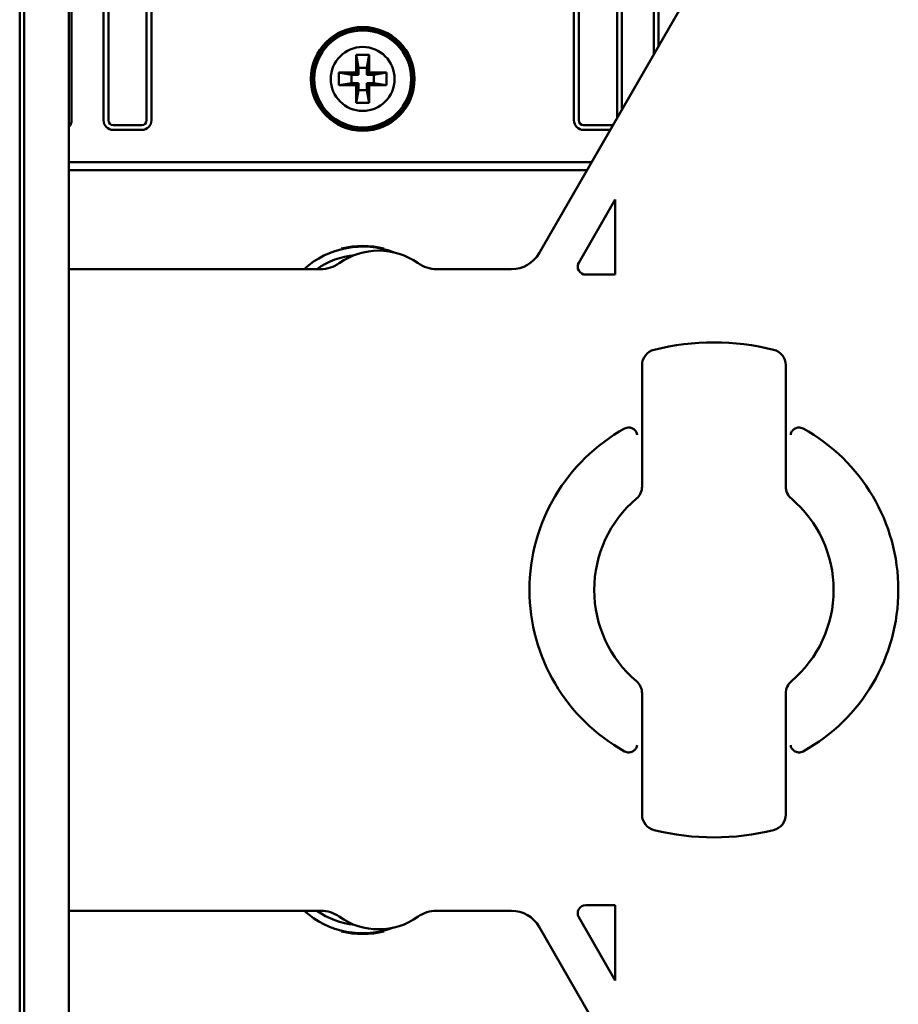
# Model space of a CAD drawing. Header units: millimetres. Extents: x 0 to 5104, y -184 to 1188.
# Tile 80 of 221: x 537 to 593, y 834 to 895. Entities that reach past the tile are written whole.
import ezdxf

# ---------------------------------------------------------------- set-up
doc = ezdxf.new("R2010")
doc.units = ezdxf.units.MM
doc.header["$LTSCALE"] = 2
doc.layers.add('Sichtbar (ISO)', color=7, linetype='Continuous', lineweight=50)

msp = doc.modelspace()

# ---------------------------------------------------------------- linework, layer by layer
at = {"layer": 'Sichtbar (ISO)'}
for p, q in [((540.745, 912.169), (540.745, 888.94)), ((542.745, 888.94), (542.745, 912.169)), ((543.045, 888.94), (543.045, 912.169)), ((545.445, 888.94), (545.445, 912.169)), ((545.745, 888.94), (545.745, 912.169)), ((572.215, 888.94), (572.215, 912.11)), ((572.515, 888.94), (572.515, 912.01)), ((574.915, 889.08), (574.915, 908.655)), ((575.215, 889.599), (575.215, 908.135)), ((537.491, 812.456), (537.491, 906.603)), ((537.765, 812.456), (537.765, 906.603)), ((540.574, 812.456), (540.574, 906.603)), ((577.215, 904.671), (577.215, 893.063)), ((577.515, 904.152), (577.515, 893.583)), ((570.03, 880.618), (579.7, 897.368)), ((558.58, 893.03), (558.721, 892.23)), ((558.58, 893.03), (559.38, 893.03)), ((558.58, 891.93), (558.58, 893.03)), ((559.38, 893.03), (559.239, 892.23)), ((559.38, 893.03), (559.38, 891.93)), ((558.721, 892.23), (559.239, 892.23)), ((558.721, 891.789), (558.721, 892.23)), ((559.239, 892.23), (559.239, 891.789)), ((557.48, 891.93), (558.58, 891.93)), ((557.48, 891.93), (558.28, 891.789)), ((557.48, 891.13), (557.48, 891.93)), ((558.721, 891.789), (558.28, 891.789)), ((558.28, 891.789), (558.28, 891.271)), ((558.721, 891.789), (558.58, 891.93)), ((559.38, 891.93), (559.239, 891.789)), ((559.68, 891.789), (559.239, 891.789)), ((559.38, 891.93), (560.48, 891.93)), ((560.48, 891.93), (559.68, 891.789)), ((559.68, 891.271), (559.68, 891.789)), ((560.48, 891.93), (560.48, 891.13)), ((557.48, 891.13), (558.28, 891.271)), ((558.58, 891.13), (557.48, 891.13)), ((558.28, 891.271), (558.721, 891.271)), ((558.58, 891.13), (558.721, 891.271)), ((558.58, 890.03), (558.58, 891.13)), ((558.721, 890.83), (558.721, 891.271)), ((559.239, 891.271), (559.239, 890.83)), ((559.239, 891.271), (559.68, 891.271)), ((559.239, 891.271), (559.38, 891.13)), ((559.38, 891.13), (559.38, 890.03)), ((560.48, 891.13), (559.38, 891.13)), ((560.48, 891.13), (559.68, 891.271)), ((558.58, 890.03), (558.721, 890.83)), ((559.239, 890.83), (558.721, 890.83)), ((559.38, 890.03), (559.239, 890.83)), ((559.38, 890.03), (558.58, 890.03)), ((543.345, 888.64), (545.145, 888.64)), ((574.615, 888.64), (572.815, 888.64)), ((543.345, 888.34), (545.145, 888.34)), ((574.488, 888.34), (572.815, 888.34)), ((540.574, 886.319), (573.321, 886.319)), ((573.032, 885.819), (540.574, 885.819)), ((574.805, 883.989), (572.516, 880.024)), ((574.805, 879.275), (574.805, 883.989)), ((540.574, 879.619), (556.348, 879.619)), ((563.611, 879.619), (568.299, 879.619)), ((574.805, 879.275), (572.948, 879.275)), ((576.48, 873.601), (576.48, 866.01)), ((585.48, 873.601), (585.48, 866.01)), ((576.48, 853.049), (576.48, 845.458)), ((585.48, 853.049), (585.48, 845.458)), ((540.574, 839.441), (556.348, 839.441)), ((563.611, 839.441), (568.299, 839.441)), ((572.948, 839.784), (574.805, 839.784)), ((574.805, 835.07), (574.805, 839.784)), ((572.516, 839.035), (574.805, 835.07)), ((570.03, 838.441), (579.7, 821.691))]:
    msp.add_line(p, q, dxfattribs=at)
for radius in [3.25, 3.159, 3.036, 2]:
    msp.add_circle((558.98, 891.53), radius, dxfattribs=at)
for centre, radius, start, end in [((540.145, 888.94), 0.6, 315.6941, 0), ((543.345, 888.94), 0.6, 180, 270), ((543.345, 888.94), 0.3, 180, 270), ((545.145, 888.94), 0.3, 270, 0), ((545.145, 888.94), 0.6, 270, 0), ((572.815, 888.94), 0.6, 180, 270), ((572.815, 888.94), 0.3, 180, 270), ((574.615, 888.94), 0.3, 270, 279.32037), ((558.98, 875.53), 5.5, 69.38183, 131.97273), ((558.98, 875.53), 5, 95.90079, 125.13388), ((559.98, 876.53), 4.252, 54.48143, 125.51857), ((556.348, 881.617), 1.999, 269.99944, 305.51913), ((563.611, 881.617), 1.999, 234.48087, 270.00056), ((580.98, 859.53), 15.5, 76.03204, 103.96796), ((577.48, 873.601), 1, 103.96796, 180), ((584.48, 873.601), 1, 0, 76.03204), ((580.98, 859.53), 11.552, 118.94625, 241.05375), ((580.98, 859.53), 11.552, 298.94625, 61.05375), ((575.48, 866.01), 1, 310.32022, 0), ((586.48, 866.01), 1, 180, 229.67978), ((580.98, 859.53), 7.5, 130.32022, 229.67978), ((580.98, 859.53), 7.5, 310.32022, 49.67978), ((575.48, 853.049), 1, 0, 49.67978), ((586.48, 853.049), 1, 130.32022, 180), ((577.48, 845.458), 1, 180, 256.03204), ((584.48, 845.458), 1, 283.96796, 0), ((580.98, 859.53), 15.5, 256.03204, 283.96796), ((558.98, 843.53), 5.5, 228.02727, 290.61817), ((558.98, 843.53), 5, 234.86612, 264.09921), ((556.348, 837.442), 1.999, 54.48087, 90.00056), ((563.611, 837.442), 1.999, 89.99944, 125.51913), ((559.98, 842.53), 4.252, 234.48143, 305.51857)]:
    msp.add_arc(centre, radius, start, end, dxfattribs=at)
for centre, major_axis, ratio, start_param, end_param in [((558.982, 874.765), (0.017, -6.31), 0.935776, 2.911752, 3.366365), ((568.297, 881.62), (-1.001, 1.733), 0.999188, 2.618346, 3.66484), ((572.949, 879.775), (0.434, 0.251), 0.99757, 2.095449, 4.187736), ((586.331, 869.198), (-0.292, 0.413), 0.99064, 5.166366, 5.750078), ((575.628, 849.861), (0.289, -0.415), 0.9907, 5.174499, 5.758121), ((568.297, 837.439), (-1.001, -1.733), 0.999188, 2.618346, 3.66484), ((572.949, 839.284), (0.434, -0.251), 0.99757, 2.095449, 4.187736), ((558.978, 844.294), (0.017, -6.31), 0.935776, 6.053344, 6.507957)]:
    msp.add_ellipse(centre, major_axis=major_axis, ratio=ratio, start_param=start_param, end_param=end_param, dxfattribs=at)
for points, knots in [([(575.672, 869.7), (575.623, 869.704), (575.574, 869.701), (575.478, 869.68), (575.432, 869.663), (575.389, 869.639)], [0.000001, 0.000001, 0.000001, 0.000001, 0.01470208, 0.01470208, 0.02944032, 0.02944032, 0.02944032, 0.02944032]), ([(576.17, 869.253), (576.17, 869.254), (576.17, 869.254), (576.165, 869.302), (576.152, 869.349), (576.108, 869.443), (576.076, 869.491), (575.992, 869.576), (575.941, 869.614), (575.85, 869.658), (575.816, 869.671), (575.746, 869.691), (575.709, 869.697), (575.672, 869.7)], [-0.08779181, -0.08779181, -0.08779181, -0.08779181, -0.08745413, -0.08745413, -0.06663228, -0.06663228, -0.04416742, -0.04416742, -0.02250906, -0.02250906, -0.01125024, -0.01125024, -0.000001, -0.000001, -0.000001, -0.000001]), ([(586.288, 869.7), (586.251, 869.697), (586.214, 869.691), (586.143, 869.671), (586.11, 869.658), (586.019, 869.614), (585.968, 869.576), (585.884, 869.491), (585.852, 869.443), (585.808, 869.349), (585.795, 869.302), (585.79, 869.254), (585.79, 869.254), (585.79, 869.253)], [-0.08816671, -0.08816671, -0.08816671, -0.08816671, -0.07684122, -0.07684122, -0.06550543, -0.06550543, -0.04367656, -0.04367656, -0.02100879, -0.02100879, 0, 0, 0.00034043, 0.00034043, 0.00034043, 0.00034043]), ([(575.672, 849.359), (575.709, 849.362), (575.746, 849.368), (575.816, 849.388), (575.85, 849.401), (575.941, 849.445), (575.992, 849.483), (576.075, 849.568), (576.108, 849.616), (576.152, 849.71), (576.165, 849.757), (576.17, 849.805), (576.17, 849.805), (576.17, 849.806)], [-0.08816671, -0.08816671, -0.08816671, -0.08816671, -0.07684122, -0.07684122, -0.06550543, -0.06550543, -0.04367656, -0.04367656, -0.02100879, -0.02100879, 0, 0, 0.00034043, 0.00034043, 0.00034043, 0.00034043]), ([(585.79, 849.806), (585.79, 849.805), (585.79, 849.805), (585.795, 849.757), (585.808, 849.71), (585.852, 849.616), (585.884, 849.568), (585.968, 849.483), (586.019, 849.446), (586.11, 849.401), (586.143, 849.388), (586.214, 849.368), (586.251, 849.362), (586.288, 849.359)], [-0.08779181, -0.08779181, -0.08779181, -0.08779181, -0.08745413, -0.08745413, -0.06663228, -0.06663228, -0.04416742, -0.04416742, -0.02250906, -0.02250906, -0.01125024, -0.01125024, -0.000001, -0.000001, -0.000001, -0.000001]), ([(586.288, 849.359), (586.337, 849.355), (586.386, 849.358), (586.482, 849.379), (586.528, 849.397), (586.571, 849.42)], [0.000001, 0.000001, 0.000001, 0.000001, 0.0147021, 0.0147021, 0.02944032, 0.02944032, 0.02944032, 0.02944032])]:
    msp.add_open_spline(points, degree=3, knots=knots, dxfattribs=at)

doc.saveas('drawing.dxf')
